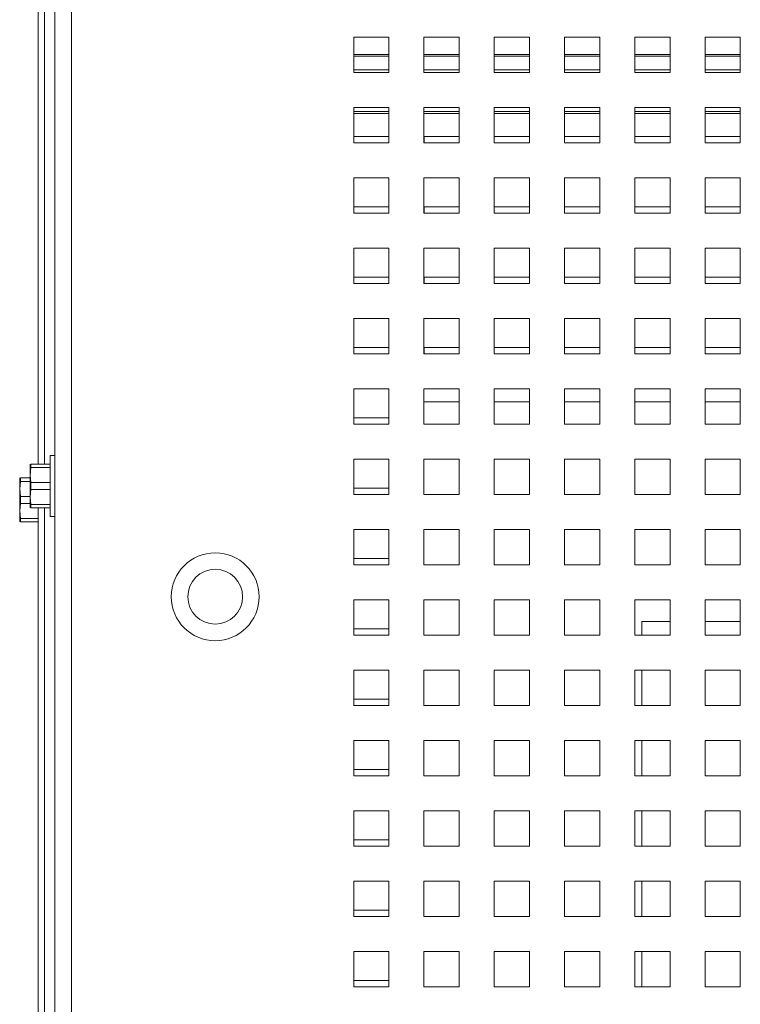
# Paper-space layout '4' of a CAD drawing. Header units: inches. Extents: x 1 to 109, y 1 to 85.
# Tile 6 of 49: x 45.85 to 49.26, y 24.95 to 29.62. Entities that reach past the tile are written whole.
import ezdxf

# ---------------------------------------------------------------- set-up
doc = ezdxf.new("R2010")
doc.units = ezdxf.units.IN
doc.header["$MEASUREMENT"] = 0

psp = doc.layouts.new('4')

# ---------------------------------------------------------------- linework, layer by layer
at = {"color": 7, "linetype": 'Continuous', "lineweight": 15, "ltscale": 5}
for p, q in [((46.0142, 33.6187), (46.0142, 20.3895)), ((46.0932, 33.602), (46.0932, 20.3895)), ((45.9345, 32.6235), (45.9345, 27.5127)), ((45.9644, 32.6235), (45.9644, 27.5127)), ((47.4309, 29.5354), (47.4309, 29.3687)), ((47.5976, 29.5354), (47.4309, 29.5354)), ((47.5976, 29.3687), (47.5976, 29.5354)), ((47.7642, 29.5354), (47.7642, 29.3687)), ((47.9309, 29.5354), (47.7642, 29.5354)), ((47.9309, 29.3687), (47.9309, 29.5354)), ((48.0976, 29.5354), (48.0976, 29.3687)), ((48.2642, 29.5354), (48.0976, 29.5354)), ((48.2642, 29.3687), (48.2642, 29.5354)), ((48.4309, 29.5354), (48.4309, 29.3687)), ((48.5976, 29.5354), (48.4309, 29.5354)), ((48.5976, 29.3687), (48.5976, 29.5354)), ((48.7642, 29.5354), (48.7642, 29.3687)), ((48.9309, 29.5354), (48.7642, 29.5354)), ((48.9309, 29.3687), (48.9309, 29.5354)), ((49.0976, 29.5354), (49.0976, 29.3687)), ((49.2642, 29.5354), (49.0976, 29.5354)), ((49.2642, 29.3687), (49.2642, 29.5354)), ((47.5976, 29.4545), (47.4309, 29.4545)), ((47.9309, 29.4545), (47.7642, 29.4545)), ((48.2642, 29.4545), (48.0976, 29.4545)), ((48.5976, 29.4545), (48.4309, 29.4545)), ((48.9309, 29.4545), (48.7642, 29.4545)), ((49.2642, 29.4545), (49.0976, 29.4545)), ((47.4309, 29.3687), (47.5976, 29.3687)), ((47.7642, 29.3687), (47.9309, 29.3687)), ((48.0976, 29.3687), (48.2642, 29.3687)), ((48.4309, 29.3687), (48.5976, 29.3687)), ((48.7642, 29.3687), (48.9309, 29.3687)), ((49.0976, 29.3687), (49.2642, 29.3687)), ((47.4309, 29.202), (47.4309, 29.0354)), ((47.5976, 29.202), (47.4309, 29.202)), ((47.4309, 29.1745), (47.5976, 29.1745)), ((47.5976, 29.0354), (47.5976, 29.202)), ((47.7642, 29.202), (47.7642, 29.0354)), ((47.9309, 29.202), (47.7642, 29.202)), ((47.7642, 29.1745), (47.9309, 29.1745)), ((47.9309, 29.0354), (47.9309, 29.202)), ((48.0976, 29.202), (48.0976, 29.0354)), ((48.2642, 29.202), (48.0976, 29.202)), ((48.0976, 29.1745), (48.2642, 29.1745)), ((48.2642, 29.0354), (48.2642, 29.202)), ((48.4309, 29.202), (48.4309, 29.0354)), ((48.5976, 29.202), (48.4309, 29.202)), ((48.4309, 29.1745), (48.5976, 29.1745)), ((48.5976, 29.0354), (48.5976, 29.202)), ((48.7642, 29.202), (48.7642, 29.0354)), ((48.9309, 29.202), (48.7642, 29.202)), ((48.7642, 29.1745), (48.9309, 29.1745)), ((48.9309, 29.0354), (48.9309, 29.202)), ((49.0976, 29.202), (49.0976, 29.0354)), ((49.2642, 29.202), (49.0976, 29.202)), ((49.0976, 29.1745), (49.2642, 29.1745)), ((49.2642, 29.0354), (49.2642, 29.202)), ((47.4309, 29.0354), (47.5976, 29.0354)), ((47.5976, 29.0645), (47.4311, 29.0645)), ((47.4311, 29.0645), (47.4311, 29.0354)), ((47.7642, 29.0354), (47.9309, 29.0354)), ((47.9309, 29.0645), (47.7644, 29.0645)), ((47.7644, 29.0645), (47.7644, 29.0354)), ((48.0976, 29.0354), (48.2642, 29.0354)), ((48.2642, 29.0645), (48.0977, 29.0645)), ((48.0977, 29.0645), (48.0977, 29.0354)), ((48.4309, 29.0354), (48.5976, 29.0354)), ((48.5976, 29.0645), (48.4311, 29.0645)), ((48.4311, 29.0645), (48.4311, 29.0354)), ((48.7642, 29.0354), (48.9309, 29.0354)), ((48.9309, 29.0645), (48.7644, 29.0645)), ((48.7644, 29.0645), (48.7644, 29.0354)), ((49.0976, 29.0354), (49.2642, 29.0354)), ((49.2642, 29.0645), (49.0977, 29.0645)), ((49.0977, 29.0645), (49.0977, 29.0354)), ((47.4309, 28.8687), (47.4309, 28.702)), ((47.5976, 28.8687), (47.4309, 28.8687)), ((47.5976, 28.702), (47.5976, 28.8687)), ((47.7642, 28.8687), (47.7642, 28.702)), ((47.9309, 28.8687), (47.7642, 28.8687)), ((47.9309, 28.702), (47.9309, 28.8687)), ((48.0976, 28.8687), (48.0976, 28.702)), ((48.2642, 28.8687), (48.0976, 28.8687)), ((48.2642, 28.702), (48.2642, 28.8687)), ((48.4309, 28.8687), (48.4309, 28.702)), ((48.5976, 28.8687), (48.4309, 28.8687)), ((48.5976, 28.702), (48.5976, 28.8687)), ((48.7642, 28.8687), (48.7642, 28.702)), ((48.9309, 28.8687), (48.7642, 28.8687)), ((48.9309, 28.702), (48.9309, 28.8687)), ((49.0976, 28.8687), (49.0976, 28.702)), ((49.2642, 28.8687), (49.0976, 28.8687)), ((49.2642, 28.702), (49.2642, 28.8687)), ((47.4309, 28.702), (47.5976, 28.702)), ((47.5976, 28.7312), (47.4311, 28.7312)), ((47.4311, 28.7312), (47.4311, 28.702)), ((47.7642, 28.702), (47.9309, 28.702)), ((47.9309, 28.7312), (47.7644, 28.7312)), ((47.7644, 28.7312), (47.7644, 28.702)), ((48.0976, 28.702), (48.2642, 28.702)), ((48.2642, 28.7312), (48.0977, 28.7312)), ((48.0977, 28.7312), (48.0977, 28.702)), ((48.4309, 28.702), (48.5976, 28.702)), ((48.5976, 28.7312), (48.4311, 28.7312)), ((48.4311, 28.7312), (48.4311, 28.702)), ((48.7642, 28.702), (48.9309, 28.702)), ((48.9309, 28.7312), (48.7644, 28.7312)), ((48.7644, 28.7312), (48.7644, 28.702)), ((49.0976, 28.702), (49.2642, 28.702)), ((49.2642, 28.7312), (49.0977, 28.7312)), ((49.0977, 28.7312), (49.0977, 28.702)), ((47.4309, 28.5354), (47.4309, 28.3687)), ((47.5976, 28.5354), (47.4309, 28.5354)), ((47.5976, 28.3687), (47.5976, 28.5354)), ((47.7642, 28.5354), (47.7642, 28.3687)), ((47.9309, 28.5354), (47.7642, 28.5354)), ((47.9309, 28.3687), (47.9309, 28.5354)), ((48.0976, 28.5354), (48.0976, 28.3687)), ((48.2642, 28.5354), (48.0976, 28.5354)), ((48.2642, 28.3687), (48.2642, 28.5354)), ((48.4309, 28.5354), (48.4309, 28.3687)), ((48.5976, 28.5354), (48.4309, 28.5354)), ((48.5976, 28.3687), (48.5976, 28.5354)), ((48.7642, 28.5354), (48.7642, 28.3687)), ((48.9309, 28.5354), (48.7642, 28.5354)), ((48.9309, 28.3687), (48.9309, 28.5354)), ((49.0976, 28.5354), (49.0976, 28.3687)), ((49.2642, 28.5354), (49.0976, 28.5354)), ((49.2642, 28.3687), (49.2642, 28.5354)), ((47.5976, 28.3979), (47.4311, 28.3979)), ((47.4311, 28.3979), (47.4311, 28.3687)), ((47.9309, 28.3979), (47.7644, 28.3979)), ((47.7644, 28.3979), (47.7644, 28.3687)), ((48.2642, 28.3979), (48.0977, 28.3979)), ((48.0977, 28.3979), (48.0977, 28.3687)), ((48.5976, 28.3979), (48.4311, 28.3979)), ((48.4311, 28.3979), (48.4311, 28.3687)), ((48.9309, 28.3979), (48.7644, 28.3979)), ((48.7644, 28.3979), (48.7644, 28.3687)), ((49.2642, 28.3979), (49.0977, 28.3979)), ((49.0977, 28.3979), (49.0977, 28.3687)), ((47.4309, 28.3687), (47.5976, 28.3687)), ((47.7642, 28.3687), (47.9309, 28.3687)), ((48.0976, 28.3687), (48.2642, 28.3687)), ((48.4309, 28.3687), (48.5976, 28.3687)), ((48.7642, 28.3687), (48.9309, 28.3687)), ((49.0976, 28.3687), (49.2642, 28.3687)), ((47.4309, 28.202), (47.4309, 28.0354)), ((47.5976, 28.202), (47.4309, 28.202)), ((47.5976, 28.0354), (47.5976, 28.202)), ((47.7642, 28.202), (47.7642, 28.0354)), ((47.9309, 28.202), (47.7642, 28.202)), ((47.9309, 28.0354), (47.9309, 28.202)), ((48.0976, 28.202), (48.0976, 28.0354)), ((48.2642, 28.202), (48.0976, 28.202)), ((48.2642, 28.0354), (48.2642, 28.202)), ((48.4309, 28.202), (48.4309, 28.0354)), ((48.5976, 28.202), (48.4309, 28.202)), ((48.5976, 28.0354), (48.5976, 28.202)), ((48.7642, 28.202), (48.7642, 28.0354)), ((48.9309, 28.202), (48.7642, 28.202)), ((48.9309, 28.0354), (48.9309, 28.202)), ((49.0976, 28.202), (49.0976, 28.0354)), ((49.2642, 28.202), (49.0976, 28.202)), ((49.2642, 28.0354), (49.2642, 28.202)), ((47.5976, 28.0645), (47.4311, 28.0645)), ((47.4311, 28.0645), (47.4311, 28.0354)), ((47.9309, 28.0645), (47.7644, 28.0645)), ((47.7644, 28.0645), (47.7644, 28.0354)), ((48.2642, 28.0645), (48.0977, 28.0645)), ((48.0977, 28.0645), (48.0977, 28.0354)), ((48.5976, 28.0645), (48.4311, 28.0645)), ((48.4311, 28.0645), (48.4311, 28.0354)), ((48.9309, 28.0645), (48.7644, 28.0645)), ((48.7644, 28.0645), (48.7644, 28.0354)), ((49.2642, 28.0645), (49.0977, 28.0645)), ((49.0977, 28.0645), (49.0977, 28.0354)), ((47.4309, 28.0354), (47.5976, 28.0354)), ((47.7642, 28.0354), (47.9309, 28.0354)), ((48.0976, 28.0354), (48.2642, 28.0354)), ((48.4309, 28.0354), (48.5976, 28.0354)), ((48.7642, 28.0354), (48.9309, 28.0354)), ((49.0976, 28.0354), (49.2642, 28.0354)), ((47.4309, 27.8687), (47.4309, 27.702)), ((47.5976, 27.8687), (47.4309, 27.8687)), ((47.5976, 27.702), (47.5976, 27.8687)), ((47.7642, 27.8687), (47.7642, 27.702)), ((47.9309, 27.8687), (47.7642, 27.8687)), ((47.9309, 27.702), (47.9309, 27.8687)), ((48.0976, 27.8687), (48.0976, 27.702)), ((48.2642, 27.8687), (48.0976, 27.8687)), ((48.2642, 27.702), (48.2642, 27.8687)), ((48.4309, 27.8687), (48.4309, 27.702)), ((48.5976, 27.8687), (48.4309, 27.8687)), ((48.5976, 27.702), (48.5976, 27.8687)), ((48.7642, 27.8687), (48.7642, 27.702)), ((48.9309, 27.8687), (48.7642, 27.8687)), ((48.9309, 27.702), (48.9309, 27.8687)), ((49.0976, 27.8687), (49.0976, 27.702)), ((49.2642, 27.8687), (49.0976, 27.8687)), ((49.2642, 27.702), (49.2642, 27.8687)), ((47.9309, 27.8079), (47.7642, 27.8079)), ((48.2642, 27.8079), (48.0976, 27.8079)), ((48.5976, 27.8079), (48.4309, 27.8079)), ((48.9309, 27.8079), (48.7642, 27.8079)), ((49.2642, 27.8079), (49.0976, 27.8079)), ((47.5976, 27.7312), (47.4311, 27.7312)), ((47.4311, 27.7312), (47.4311, 27.702)), ((47.4309, 27.702), (47.5976, 27.702)), ((47.7642, 27.702), (47.9309, 27.702)), ((48.0976, 27.702), (48.2642, 27.702)), ((48.4309, 27.702), (48.5976, 27.702)), ((48.7642, 27.702), (48.9309, 27.702)), ((49.0976, 27.702), (49.2642, 27.702)), ((46.0142, 27.5535), (45.9907, 27.5535)), ((45.9907, 27.5535), (45.9907, 27.2635)), ((47.4309, 27.5354), (47.4309, 27.3687)), ((47.5976, 27.5354), (47.4309, 27.5354)), ((47.5976, 27.3687), (47.5976, 27.5354)), ((47.7642, 27.5354), (47.7642, 27.3687)), ((47.9309, 27.5354), (47.7642, 27.5354)), ((47.9309, 27.3687), (47.9309, 27.5354)), ((48.0976, 27.5354), (48.0976, 27.3687)), ((48.2642, 27.5354), (48.0976, 27.5354)), ((48.2642, 27.3687), (48.2642, 27.5354)), ((48.4309, 27.5354), (48.4309, 27.3687)), ((48.5976, 27.5354), (48.4309, 27.5354)), ((48.5976, 27.3687), (48.5976, 27.5354)), ((48.7642, 27.5354), (48.7642, 27.3687)), ((48.9309, 27.5354), (48.7642, 27.5354)), ((48.9309, 27.3687), (48.9309, 27.5354)), ((49.0976, 27.5354), (49.0976, 27.3687)), ((49.2642, 27.5354), (49.0976, 27.5354)), ((49.2642, 27.3687), (49.2642, 27.5354)), ((45.8971, 27.5127), (45.8967, 27.5119)), ((45.8967, 27.4606), (45.8967, 27.5119)), ((45.9004, 27.4962), (45.8967, 27.4606)), ((45.9004, 27.5127), (45.9004, 27.4962)), ((45.9004, 27.5127), (45.9907, 27.5127)), ((45.9907, 27.4962), (45.9004, 27.4962)), ((45.8473, 27.447), (45.8469, 27.4462)), ((45.8469, 27.3949), (45.8469, 27.4462)), ((45.8506, 27.447), (45.8506, 27.4306)), ((45.8506, 27.447), (45.8967, 27.447)), ((45.8967, 27.3564), (45.8967, 27.4606)), ((45.8967, 27.4606), (45.9004, 27.425)), ((45.8506, 27.4306), (45.8469, 27.3949)), ((45.8469, 27.2908), (45.8469, 27.3949)), ((45.8469, 27.3949), (45.8506, 27.3593)), ((45.8967, 27.4306), (45.8506, 27.4306)), ((45.9004, 27.425), (45.9004, 27.3921)), ((45.9004, 27.425), (45.9907, 27.425)), ((47.5976, 27.3979), (47.4311, 27.3979)), ((47.4311, 27.3979), (47.4311, 27.3687)), ((45.8506, 27.3593), (45.8506, 27.3264)), ((45.8506, 27.3593), (45.8967, 27.3593)), ((45.9004, 27.3921), (45.8967, 27.3564)), ((45.8967, 27.3564), (45.9004, 27.3208)), ((45.8967, 27.3052), (45.8967, 27.3564)), ((45.9907, 27.3921), (45.9004, 27.3921)), ((47.4309, 27.3687), (47.5976, 27.3687)), ((47.7642, 27.3687), (47.9309, 27.3687)), ((48.0976, 27.3687), (48.2642, 27.3687)), ((48.4309, 27.3687), (48.5976, 27.3687)), ((48.7642, 27.3687), (48.9309, 27.3687)), ((49.0976, 27.3687), (49.2642, 27.3687)), ((45.8506, 27.3264), (45.8469, 27.2908)), ((45.8967, 27.3264), (45.8506, 27.3264)), ((45.8967, 27.3052), (45.8971, 27.3044)), ((45.9004, 27.3208), (45.9907, 27.3208)), ((45.9004, 27.3208), (45.9004, 27.3044)), ((45.9907, 27.3044), (45.9004, 27.3044)), ((45.9345, 27.3044), (45.9345, 22.1935)), ((45.9644, 27.3044), (45.9644, 22.1935)), ((45.8469, 27.2908), (45.8506, 27.2551)), ((45.8469, 27.2395), (45.8469, 27.2908)), ((45.8506, 27.2551), (45.9345, 27.2551)), ((45.8506, 27.2551), (45.8506, 27.2387)), ((45.9907, 27.2635), (46.0142, 27.2635)), ((45.8469, 27.2395), (45.8473, 27.2387)), ((45.9345, 27.2387), (45.8506, 27.2387)), ((47.4309, 27.202), (47.4309, 27.0354)), ((47.5976, 27.202), (47.4309, 27.202)), ((47.5976, 27.0354), (47.5976, 27.202)), ((47.7642, 27.202), (47.7642, 27.0354)), ((47.9309, 27.202), (47.7642, 27.202)), ((47.9309, 27.0354), (47.9309, 27.202)), ((48.0976, 27.202), (48.0976, 27.0354)), ((48.2642, 27.202), (48.0976, 27.202)), ((48.2642, 27.0354), (48.2642, 27.202)), ((48.4309, 27.202), (48.4309, 27.0354)), ((48.5976, 27.202), (48.4309, 27.202)), ((48.5976, 27.0354), (48.5976, 27.202)), ((48.7642, 27.202), (48.7642, 27.0354)), ((48.9309, 27.202), (48.7642, 27.202)), ((48.9309, 27.0354), (48.9309, 27.202)), ((49.0976, 27.202), (49.0976, 27.0354)), ((49.2642, 27.202), (49.0976, 27.202)), ((49.2642, 27.0354), (49.2642, 27.202)), ((47.4309, 27.0354), (47.5976, 27.0354)), ((47.5976, 27.0645), (47.4311, 27.0645)), ((47.4311, 27.0645), (47.4311, 27.0354)), ((47.7642, 27.0354), (47.9309, 27.0354)), ((48.0976, 27.0354), (48.2642, 27.0354)), ((48.4309, 27.0354), (48.5976, 27.0354)), ((48.7642, 27.0354), (48.9309, 27.0354)), ((49.0976, 27.0354), (49.2642, 27.0354)), ((47.4309, 26.8687), (47.4309, 26.702)), ((47.5976, 26.8687), (47.4309, 26.8687)), ((47.5976, 26.702), (47.5976, 26.8687)), ((47.7642, 26.8687), (47.7642, 26.702)), ((47.9309, 26.8687), (47.7642, 26.8687)), ((47.9309, 26.702), (47.9309, 26.8687)), ((48.0976, 26.8687), (48.0976, 26.702)), ((48.2642, 26.8687), (48.0976, 26.8687)), ((48.2642, 26.702), (48.2642, 26.8687)), ((48.4309, 26.8687), (48.4309, 26.702)), ((48.5976, 26.8687), (48.4309, 26.8687)), ((48.5976, 26.702), (48.5976, 26.8687)), ((48.7642, 26.8687), (48.7642, 26.702)), ((48.9309, 26.8687), (48.7642, 26.8687)), ((48.9309, 26.702), (48.9309, 26.8687)), ((49.0976, 26.8687), (49.0976, 26.702)), ((49.2642, 26.8687), (49.0976, 26.8687)), ((49.2642, 26.702), (49.2642, 26.8687)), ((48.7967, 26.702), (48.7967, 26.7662)), ((48.7967, 26.7662), (48.9309, 26.7662)), ((49.0976, 26.7662), (49.2642, 26.7662)), ((47.4309, 26.702), (47.5976, 26.702)), ((47.5976, 26.7312), (47.4311, 26.7312)), ((47.4311, 26.7312), (47.4311, 26.702)), ((47.7642, 26.702), (47.9309, 26.702)), ((48.0976, 26.702), (48.2642, 26.702)), ((48.4309, 26.702), (48.5976, 26.702)), ((48.7642, 26.702), (48.9309, 26.702)), ((49.0976, 26.702), (49.2642, 26.702)), ((47.4309, 26.5354), (47.4309, 26.3687)), ((47.5976, 26.5354), (47.4309, 26.5354)), ((47.5976, 26.3687), (47.5976, 26.5354)), ((47.7642, 26.5354), (47.7642, 26.3687)), ((47.9309, 26.5354), (47.7642, 26.5354)), ((47.9309, 26.3687), (47.9309, 26.5354)), ((48.0976, 26.5354), (48.0976, 26.3687)), ((48.2642, 26.5354), (48.0976, 26.5354)), ((48.2642, 26.3687), (48.2642, 26.5354)), ((48.4309, 26.5354), (48.4309, 26.3687)), ((48.5976, 26.5354), (48.4309, 26.5354)), ((48.5976, 26.3687), (48.5976, 26.5354)), ((48.7642, 26.5354), (48.7642, 26.3687)), ((48.9309, 26.5354), (48.7642, 26.5354)), ((48.7967, 26.3687), (48.7967, 26.5354)), ((48.9309, 26.3687), (48.9309, 26.5354)), ((49.0976, 26.5354), (49.0976, 26.3687)), ((49.2642, 26.5354), (49.0976, 26.5354)), ((49.2642, 26.3687), (49.2642, 26.5354)), ((47.4309, 26.3687), (47.5976, 26.3687)), ((47.5976, 26.3979), (47.4311, 26.3979)), ((47.4311, 26.3979), (47.4311, 26.3687)), ((47.7642, 26.3687), (47.9309, 26.3687)), ((48.0976, 26.3687), (48.2642, 26.3687)), ((48.4309, 26.3687), (48.5976, 26.3687)), ((48.7642, 26.3687), (48.9309, 26.3687)), ((49.0976, 26.3687), (49.2642, 26.3687)), ((47.4309, 26.202), (47.4309, 26.0354)), ((47.5976, 26.202), (47.4309, 26.202)), ((47.5976, 26.0354), (47.5976, 26.202)), ((47.7642, 26.202), (47.7642, 26.0354)), ((47.9309, 26.202), (47.7642, 26.202)), ((47.9309, 26.0354), (47.9309, 26.202)), ((48.0976, 26.202), (48.0976, 26.0354)), ((48.2642, 26.202), (48.0976, 26.202)), ((48.2642, 26.0354), (48.2642, 26.202)), ((48.4309, 26.202), (48.4309, 26.0354)), ((48.5976, 26.202), (48.4309, 26.202)), ((48.5976, 26.0354), (48.5976, 26.202)), ((48.7642, 26.202), (48.7642, 26.0354)), ((48.9309, 26.202), (48.7642, 26.202)), ((48.7967, 26.0354), (48.7967, 26.202)), ((48.9309, 26.0354), (48.9309, 26.202)), ((49.0976, 26.202), (49.0976, 26.0354)), ((49.2642, 26.202), (49.0976, 26.202)), ((49.2642, 26.0354), (49.2642, 26.202)), ((47.5976, 26.0645), (47.4311, 26.0645)), ((47.4311, 26.0645), (47.4311, 26.0354)), ((47.4309, 26.0354), (47.5976, 26.0354)), ((47.7642, 26.0354), (47.9309, 26.0354)), ((48.0976, 26.0354), (48.2642, 26.0354)), ((48.4309, 26.0354), (48.5976, 26.0354)), ((48.7642, 26.0354), (48.9309, 26.0354)), ((49.0976, 26.0354), (49.2642, 26.0354)), ((47.4309, 25.8687), (47.4309, 25.702)), ((47.5976, 25.8687), (47.4309, 25.8687)), ((47.5976, 25.702), (47.5976, 25.8687)), ((47.7642, 25.8687), (47.7642, 25.702)), ((47.9309, 25.8687), (47.7642, 25.8687)), ((47.9309, 25.702), (47.9309, 25.8687)), ((48.0976, 25.8687), (48.0976, 25.702)), ((48.2642, 25.8687), (48.0976, 25.8687)), ((48.2642, 25.702), (48.2642, 25.8687)), ((48.4309, 25.8687), (48.4309, 25.702)), ((48.5976, 25.8687), (48.4309, 25.8687)), ((48.5976, 25.702), (48.5976, 25.8687)), ((48.7642, 25.8687), (48.7642, 25.702)), ((48.9309, 25.8687), (48.7642, 25.8687)), ((48.7967, 25.702), (48.7967, 25.8687)), ((48.9309, 25.702), (48.9309, 25.8687)), ((49.0976, 25.8687), (49.0976, 25.702)), ((49.2642, 25.8687), (49.0976, 25.8687)), ((49.2642, 25.702), (49.2642, 25.8687)), ((47.5976, 25.7312), (47.4311, 25.7312)), ((47.4311, 25.7312), (47.4311, 25.702)), ((47.4309, 25.702), (47.5976, 25.702)), ((47.7642, 25.702), (47.9309, 25.702)), ((48.0976, 25.702), (48.2642, 25.702)), ((48.4309, 25.702), (48.5976, 25.702)), ((48.7642, 25.702), (48.9309, 25.702)), ((49.0976, 25.702), (49.2642, 25.702)), ((47.4309, 25.5354), (47.4309, 25.3687)), ((47.5976, 25.5354), (47.4309, 25.5354)), ((47.5976, 25.3687), (47.5976, 25.5354)), ((47.7642, 25.5354), (47.7642, 25.3687)), ((47.9309, 25.5354), (47.7642, 25.5354)), ((47.9309, 25.3687), (47.9309, 25.5354)), ((48.0976, 25.5354), (48.0976, 25.3687)), ((48.2642, 25.5354), (48.0976, 25.5354)), ((48.2642, 25.3687), (48.2642, 25.5354)), ((48.4309, 25.5354), (48.4309, 25.3687)), ((48.5976, 25.5354), (48.4309, 25.5354)), ((48.5976, 25.3687), (48.5976, 25.5354)), ((48.7642, 25.5354), (48.7642, 25.3687)), ((48.9309, 25.5354), (48.7642, 25.5354)), ((48.7967, 25.3687), (48.7967, 25.5354)), ((48.9309, 25.3687), (48.9309, 25.5354)), ((49.0976, 25.5354), (49.0976, 25.3687)), ((49.2642, 25.5354), (49.0976, 25.5354)), ((49.2642, 25.3687), (49.2642, 25.5354)), ((47.5976, 25.3979), (47.4311, 25.3979)), ((47.4311, 25.3979), (47.4311, 25.3687)), ((47.4309, 25.3687), (47.5976, 25.3687)), ((47.7642, 25.3687), (47.9309, 25.3687)), ((48.0976, 25.3687), (48.2642, 25.3687)), ((48.4309, 25.3687), (48.5976, 25.3687)), ((48.7642, 25.3687), (48.9309, 25.3687)), ((49.0976, 25.3687), (49.2642, 25.3687)), ((47.4309, 25.202), (47.4309, 25.0354)), ((47.5976, 25.202), (47.4309, 25.202)), ((47.5976, 25.0354), (47.5976, 25.202)), ((47.7642, 25.202), (47.7642, 25.0354)), ((47.9309, 25.202), (47.7642, 25.202)), ((47.9309, 25.0354), (47.9309, 25.202)), ((48.0976, 25.202), (48.0976, 25.0354)), ((48.2642, 25.202), (48.0976, 25.202)), ((48.2642, 25.0354), (48.2642, 25.202)), ((48.4309, 25.202), (48.4309, 25.0354)), ((48.5976, 25.202), (48.4309, 25.202)), ((48.5976, 25.0354), (48.5976, 25.202)), ((48.7642, 25.202), (48.7642, 25.0354)), ((48.9309, 25.202), (48.7642, 25.202)), ((48.7967, 25.0354), (48.7967, 25.202)), ((48.9309, 25.0354), (48.9309, 25.202)), ((49.0976, 25.202), (49.0976, 25.0354)), ((49.2642, 25.202), (49.0976, 25.202)), ((49.2642, 25.0354), (49.2642, 25.202)), ((47.5976, 25.0645), (47.4311, 25.0645)), ((47.4311, 25.0645), (47.4311, 25.0354)), ((47.4309, 25.0354), (47.5976, 25.0354)), ((47.7642, 25.0354), (47.9309, 25.0354)), ((48.0976, 25.0354), (48.2642, 25.0354)), ((48.4309, 25.0354), (48.5976, 25.0354)), ((48.7642, 25.0354), (48.9309, 25.0354)), ((49.0976, 25.0354), (49.2642, 25.0354))]:
    psp.add_line(p, q, dxfattribs=at)
at = {"color": 8, "linetype": 'Continuous', "lineweight": 15, "ltscale": 5}
for p, q in [((47.5976, 29.4462), (47.4309, 29.4462)), ((47.9309, 29.4462), (47.7642, 29.4462)), ((48.2642, 29.4462), (48.0976, 29.4462)), ((48.5976, 29.4462), (48.4309, 29.4462)), ((48.9309, 29.4462), (48.7642, 29.4462)), ((49.2642, 29.4462), (49.0976, 29.4462)), ((47.5976, 29.3807), (47.4309, 29.3807)), ((47.9309, 29.3807), (47.7642, 29.3807)), ((48.2642, 29.3807), (48.0976, 29.3807)), ((48.5976, 29.3807), (48.4309, 29.3807)), ((48.9309, 29.3807), (48.7642, 29.3807)), ((49.2642, 29.3807), (49.0976, 29.3807)), ((47.4309, 29.1829), (47.5976, 29.1829)), ((47.7642, 29.1829), (47.9309, 29.1829)), ((48.0976, 29.1829), (48.2642, 29.1829)), ((48.4309, 29.1829), (48.5976, 29.1829)), ((48.7642, 29.1829), (48.9309, 29.1829)), ((49.0976, 29.1829), (49.2642, 29.1829))]:
    psp.add_line(p, q, dxfattribs=at)
at = {"color": 7, "linetype": 'Continuous', "lineweight": 15, "ltscale": 25}
for centre, radius in [((46.7742, 26.8837), 0.2083), ((46.7741, 26.884), 0.13)]:
    psp.add_circle(centre, radius, dxfattribs=at)

doc.saveas('drawing.dxf')
